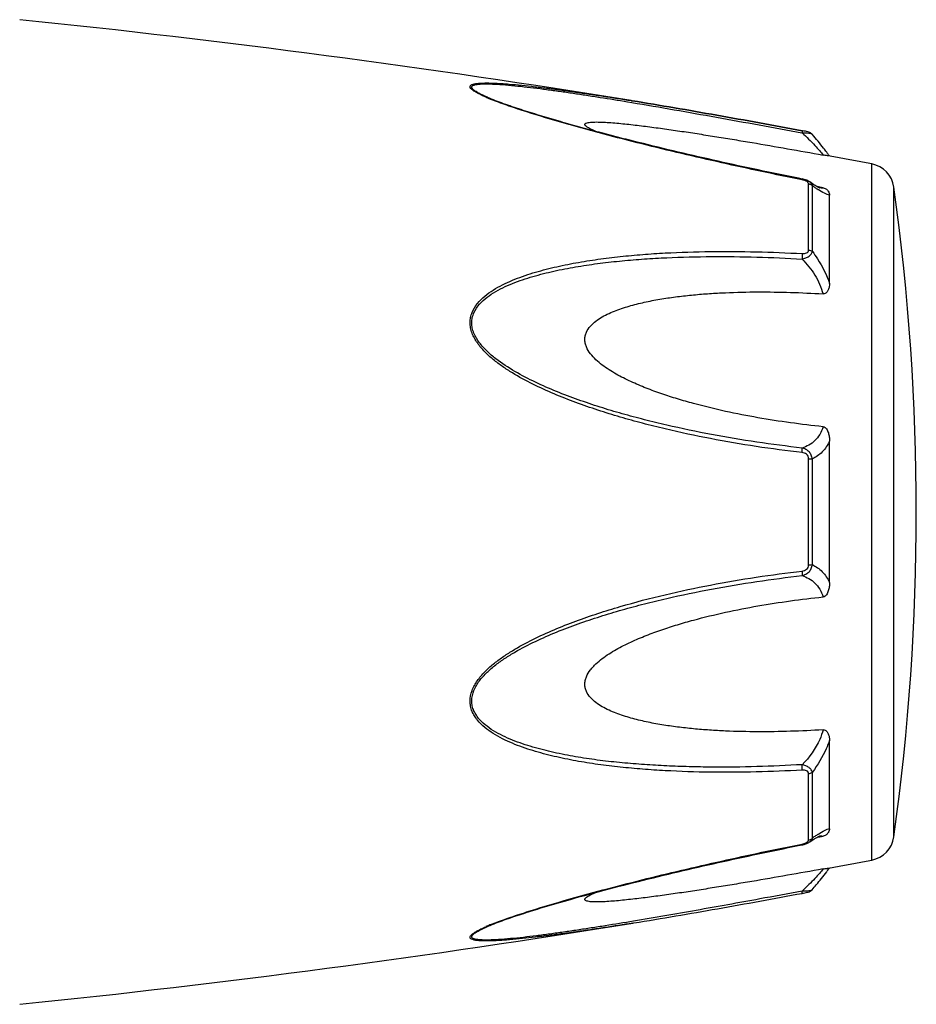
# Model space of a CAD drawing. Header units: millimetres. Extents: x 1279 to 58476, y -6899 to 74987.
# Tile 9 of 250: x 4490 to 4532, y -5952 to -5906. Entities that reach past the tile are written whole.
import ezdxf

# ---------------------------------------------------------------- set-up
doc = ezdxf.new("R2010")
doc.units = ezdxf.units.MM

msp = doc.modelspace()

# ---------------------------------------------------------------- linework, layer by layer
at = {"color": 0, "linetype": 'Continuous'}
for p, q in [((4511.862, -5909.502), (4511.859, -5909.501)), ((4518.396, -5909.666), (4518.607, -5909.701)), ((4518.572, -5909.612), (4518.591, -5909.615)), ((4518.591, -5909.615), (4518.62, -5909.62)), ((4518.62, -5909.62), (4518.591, -5909.615)), ((4526.657, -5911.139), (4526.675, -5911.142)), ((4526.694, -5911.041), (4526.678, -5911.038)), ((4527.153, -5911.209), (4527.153, -5911.209)), ((4529.975, -5945.624), (4529.975, -5912.615)), ((4526.682, -5913.329), (4526.506, -5913.294)), ((4526.981, -5916.697), (4526.981, -5913.555)), ((4527.033, -5913.464), (4527.033, -5913.463)), ((4527.041, -5913.469), (4527.033, -5913.464)), ((4527.16, -5916.768), (4527.16, -5913.645)), ((4527.518, -5913.717), (4527.388, -5913.692)), ((4527.507, -5913.752), (4527.507, -5913.752)), ((4527.667, -5913.745), (4527.518, -5913.717)), ((4531.024, -5944.525), (4531.024, -5913.714)), ((4527.975, -5918.279), (4527.975, -5914.095)), ((4527.975, -5932.467), (4527.975, -5925.755)), ((4526.981, -5931.63), (4526.981, -5926.59)), ((4527.16, -5931.616), (4527.16, -5926.604)), ((4527.975, -5944.135), (4527.975, -5939.947)), ((4526.981, -5944.674), (4526.981, -5941.528)), ((4527.16, -5944.584), (4527.16, -5941.457)), ((4527.032, -5944.766), (4527.033, -5944.766)), ((4527.033, -5944.766), (4527.041, -5944.76)), ((4527.386, -5944.539), (4527.512, -5944.515)), ((4527.505, -5944.478), (4527.506, -5944.478)), ((4527.512, -5944.515), (4527.667, -5944.486)), ((4526.49, -5944.939), (4526.682, -5944.901)), ((4518.648, -5948.614), (4518.696, -5948.607)), ((4511.883, -5948.721), (4511.885, -5948.721))]:
    msp.add_line(p, q, dxfattribs=at)
for centre, radius, start, end in [((4438.501, -6403.159), 500, 80.7849, 84.13647), ((4515.32, -5901.121), 9.088, 246.3609, 247.4013), ((4516.295, -5898.769), 11.634, 247.4181, 248.2786), ((4519.713, -5918.059), 10.1, 35.6084, 36.4199), ((4520.768, -5917.304), 8.803, 35.0395, 35.6116), ((4438.501, -6403.159), 499, 79.43712, 79.67776), ((4529.737, -5913.893), 1.3, 7.906, 79.4371), ((4526.405, -5914.724), 1.423, 75.2287, 78.791), ((4530.761, -5908.68), 6.132, 236.1693, 237.1241), ((4527.614, -5913.199), 0.564, 259.0707, 259.9327), ((4420.089, -5929.119), 112, 352.09404, 7.90596), ((4531.014, -5949.954), 6.609, 122.6489, 124.009), ((4526.896, -5944.674), 0.085, 350.9157, 359.9563), ((4532.807, -5952.599), 9.805, 124.0491, 125.1691), ((4529.737, -5944.346), 1.3, 280.5629, 352.094), ((4526.384, -5943.403), 1.527, 281.267, 282.0205), ((4438.501, -5455.08), 499, 280.32291, 280.56288), ((4519.801, -5940.251), 9.986, 323.6208, 324.6909), ((4521.082, -5941.164), 8.414, 324.7207, 325.0122), ((4525.203, -5939.208), 8.129, 280.4499, 280.9409), ((4438.501, -5455.08), 500, 275.86353, 279.22391), ((4515.395, -5957.284), 9.277, 112.3067, 113.5832), ((4516.356, -5959.605), 11.789, 111.7794, 112.3431)]:
    msp.add_arc(centre, radius, start, end, dxfattribs=at)
for points, knots in [([(4511.676, -5909.446), (4511.598, -5909.412), (4511.451, -5909.345), (4511.25, -5909.241), (4511.107, -5909.154), (4511.018, -5909.084), (4510.963, -5909.03), (4510.925, -5908.966), (4510.945, -5908.908), (4510.978, -5908.876), (4511.027, -5908.85), (4511.09, -5908.829), (4511.166, -5908.811), (4511.289, -5908.792), (4511.465, -5908.779), (4511.696, -5908.774), (4511.949, -5908.778), (4512.218, -5908.789), (4512.498, -5908.806), (4512.889, -5908.836), (4513.392, -5908.883), (4514.009, -5908.951), (4514.639, -5909.029), (4515.28, -5909.114), (4515.929, -5909.205), (4516.584, -5909.301), (4517.466, -5909.435), (4518.129, -5909.54), (4518.572, -5909.612)], [0, 0, 0, 0, 0.02948, 0.055907, 0.078214, 0.087353, 0.094931, 0.105555, 0.109954, 0.115017, 0.121315, 0.129009, 0.138057, 0.148338, 0.172058, 0.199047, 0.228459, 0.259634, 0.292171, 0.325754, 0.395293, 0.467136, 0.540634, 0.615369, 0.691049, 0.767475, 0.844512, 1, 1, 1, 1]), ([(4511.859, -5909.501), (4511.778, -5909.467), (4511.624, -5909.4), (4511.41, -5909.297), (4511.251, -5909.21), (4511.146, -5909.14), (4511.086, -5909.093), (4511.042, -5909.047), (4511.015, -5909.004), (4511.009, -5908.96), (4511.031, -5908.923), (4511.07, -5908.895), (4511.124, -5908.872), (4511.192, -5908.853), (4511.307, -5908.833), (4511.475, -5908.82), (4511.697, -5908.816), (4511.943, -5908.821), (4512.299, -5908.839), (4512.768, -5908.875), (4513.35, -5908.934), (4513.952, -5909.004), (4514.567, -5909.083), (4515.191, -5909.169), (4515.823, -5909.261), (4516.461, -5909.357), (4517.319, -5909.491), (4517.965, -5909.595), (4518.396, -5909.666)], [0, 0, 0, 0, 0.03089, 0.059177, 0.083881, 0.094457, 0.103528, 0.11093, 0.116684, 0.121223, 0.125685, 0.131127, 0.137993, 0.146338, 0.156051, 0.17896, 0.205464, 0.234539, 0.265468, 0.331155, 0.400252, 0.471609, 0.544574, 0.618731, 0.693793, 0.769568, 0.845928, 1, 1, 1, 1]), ([(4526.506, -5913.294), (4525.232, -5913.039), (4523.327, -5912.637), (4520.8, -5912.054), (4519.23, -5911.674), (4517.982, -5911.36), (4517.054, -5911.117), (4516.135, -5910.868), (4515.226, -5910.613), (4514.333, -5910.35), (4513.465, -5910.08), (4512.64, -5909.803), (4512.11, -5909.606), (4511.859, -5909.501)], [0, 0, 0, 0, 0.25737, 0.385747, 0.513657, 0.577329, 0.64069, 0.703648, 0.766063, 0.827658, 0.887975, 0.946116, 1, 1, 1, 1]), ([(4526.676, -5913.366), (4525.402, -5913.112), (4523.498, -5912.71), (4520.972, -5912.128), (4519.091, -5911.672), (4517.536, -5911.275), (4516.306, -5910.942), (4515.102, -5910.604), (4513.923, -5910.253), (4512.79, -5909.878), (4512.249, -5909.681), (4511.989, -5909.577)], [0, 0, 0, 0, 0.256646, 0.384673, 0.512244, 0.638988, 0.701822, 0.764153, 0.886175, 0.944757, 1, 1, 1, 1]), ([(4518.607, -5909.701), (4519.943, -5909.924), (4522.628, -5910.395), (4525.31, -5910.888), (4526.657, -5911.139)], [0, 0, 0, 0, 0.497132, 1, 1, 1, 1]), ([(4518.62, -5909.62), (4519.957, -5909.837), (4522.645, -5910.3), (4525.327, -5910.789), (4526.676, -5911.038)], [0, 0, 0, 0, 0.496975, 1, 1, 1, 1]), ([(4526.678, -5911.038), (4525.329, -5910.789), (4522.646, -5910.3), (4519.958, -5909.837), (4518.62, -5909.62)], [0, 0, 0, 0, 0.502936, 1, 1, 1, 1]), ([(4516.876, -5911.068), (4516.827, -5911.047), (4516.734, -5911.006), (4516.605, -5910.944), (4516.499, -5910.882), (4516.428, -5910.831), (4516.391, -5910.79), (4516.377, -5910.763), (4516.374, -5910.736), (4516.385, -5910.712), (4516.408, -5910.693), (4516.454, -5910.67), (4516.533, -5910.65), (4516.647, -5910.635), (4516.835, -5910.624), (4517.099, -5910.627), (4517.439, -5910.643), (4517.801, -5910.67), (4518.177, -5910.705), (4518.563, -5910.746), (4518.955, -5910.792), (4519.353, -5910.842), (4519.754, -5910.895), (4520.296, -5910.969), (4520.978, -5911.068), (4521.802, -5911.194), (4522.632, -5911.325), (4523.465, -5911.461), (4524.583, -5911.648), (4525.984, -5911.891), (4527.106, -5912.091), (4527.667, -5912.192)], [0, 0, 0, 0, 0.013224, 0.025246, 0.035584, 0.043707, 0.046793, 0.049242, 0.051265, 0.053246, 0.055591, 0.058505, 0.066098, 0.075763, 0.087038, 0.112872, 0.141444, 0.171707, 0.203125, 0.235343, 0.268137, 0.301392, 0.33501, 0.368911, 0.437385, 0.506544, 0.576211, 0.646269, 0.71663, 0.85801, 1, 1, 1, 1]), ([(4526.678, -5911.038), (4526.68, -5911.038), (4526.682, -5911.051), (4526.682, -5911.069), (4526.68, -5911.103), (4526.677, -5911.128), (4526.675, -5911.142)], [0, 0, 0, 0, 0.078563, 0.274425, 0.586251, 1, 1, 1, 1]), ([(4526.675, -5911.142), (4526.731, -5911.14), (4526.835, -5911.14), (4526.975, -5911.149), (4527.073, -5911.167), (4527.128, -5911.189), (4527.147, -5911.202), (4527.154, -5911.21)], [0, 0, 0, 0, 0.33971, 0.636245, 0.862204, 0.94183, 1, 1, 1, 1]), ([(4526.675, -5911.142), (4526.885, -5911.334), (4527.168, -5911.614), (4527.491, -5911.972), (4527.617, -5912.125), (4527.667, -5912.192)], [0, 0, 0, 0, 0.588807, 0.825815, 1, 1, 1, 1]), ([(4527.154, -5911.21), (4527.125, -5911.176), (4527.058, -5911.128), (4526.943, -5911.092), (4526.824, -5911.066), (4526.739, -5911.049), (4526.694, -5911.041)], [0, 0, 0, 0, 0.265729, 0.479644, 0.722816, 1, 1, 1, 1]), ([(4527.84, -5912.063), (4527.792, -5911.998), (4527.572, -5911.706), (4527.34, -5911.424), (4527.154, -5911.21)], [0, 0, 0, 0, 0.221481, 1, 1, 1, 1]), ([(4527.914, -5912.235), (4527.902, -5912.233), (4527.82, -5912.218), (4527.737, -5912.205), (4527.667, -5912.192)], [0, 0, 0, 0, 0.14802, 1, 1, 1, 1]), ([(4526.676, -5913.366), (4526.677, -5913.361), (4526.678, -5913.352), (4526.681, -5913.339), (4526.681, -5913.333), (4526.682, -5913.329), (4526.682, -5913.329)], [0, 0, 0, 0, 0.428218, 0.741394, 0.932956, 1, 1, 1, 1]), ([(4526.816, -5913.405), (4526.805, -5913.4), (4526.759, -5913.385), (4526.712, -5913.373), (4526.676, -5913.366)], [0, 0, 0, 0, 0.246414, 1, 1, 1, 1]), ([(4526.885, -5913.436), (4526.88, -5913.433), (4526.857, -5913.421), (4526.834, -5913.411), (4526.816, -5913.405)], [0, 0, 0, 0, 0.241505, 1, 1, 1, 1]), ([(4526.953, -5913.488), (4526.949, -5913.483), (4526.929, -5913.462), (4526.905, -5913.446), (4526.885, -5913.436)], [0, 0, 0, 0, 0.225244, 1, 1, 1, 1]), ([(4527.033, -5913.463), (4527.022, -5913.456), (4526.978, -5913.427), (4526.93, -5913.404), (4526.893, -5913.389)], [0, 0, 0, 0, 0.247211, 1, 1, 1, 1]), ([(4526.981, -5913.555), (4526.981, -5913.55), (4526.979, -5913.525), (4526.966, -5913.502), (4526.953, -5913.488)], [0, 0, 0, 0, 0.225175, 1, 1, 1, 1]), ([(4526.981, -5913.555), (4526.999, -5913.558), (4527.064, -5913.573), (4527.125, -5913.609), (4527.16, -5913.645)], [0, 0, 0, 0, 0.258764, 1, 1, 1, 1]), ([(4527.16, -5913.645), (4527.154, -5913.61), (4527.123, -5913.539), (4527.066, -5913.487), (4527.033, -5913.464)], [0, 0, 0, 0, 0.468978, 1, 1, 1, 1]), ([(4527.375, -5913.684), (4527.35, -5913.67), (4527.236, -5913.602), (4527.127, -5913.528), (4527.041, -5913.469)], [0, 0, 0, 0, 0.212027, 1, 1, 1, 1]), ([(4527.347, -5913.774), (4527.332, -5913.764), (4527.269, -5913.721), (4527.207, -5913.678), (4527.16, -5913.645)], [0, 0, 0, 0, 0.242177, 1, 1, 1, 1]), ([(4527.511, -5913.753), (4527.514, -5913.754), (4527.516, -5913.755), (4527.52, -5913.755), (4527.513, -5913.753), (4527.508, -5913.751), (4527.489, -5913.743), (4527.468, -5913.733), (4527.44, -5913.72), (4527.409, -5913.703), (4527.386, -5913.691), (4527.375, -5913.684)], [0, 0, 0, 0, 0.050729, 0.053439, 0.064665, 0.125059, 0.230112, 0.374221, 0.553235, 0.763061, 1, 1, 1, 1]), ([(4527.975, -5914.095), (4527.937, -5914.088), (4527.855, -5914.063), (4527.671, -5913.98), (4527.531, -5913.894), (4527.433, -5913.83)], [0, 0, 0, 0, 0.189472, 0.420855, 1, 1, 1, 1]), ([(4527.667, -5913.745), (4527.657, -5913.75), (4527.608, -5913.766), (4527.555, -5913.761), (4527.515, -5913.754)], [0, 0, 0, 0, 0.213215, 1, 1, 1, 1]), ([(4527.667, -5913.745), (4527.699, -5913.751), (4527.758, -5913.769), (4527.846, -5913.822), (4527.919, -5913.899), (4527.966, -5913.998), (4527.975, -5914.064), (4527.975, -5914.095)], [0, 0, 0, 0, 0.19482, 0.35748, 0.608365, 0.813655, 1, 1, 1, 1]), ([(4526.675, -5926.302), (4525.949, -5926.218), (4524.499, -5926.026), (4522.333, -5925.657), (4520.54, -5925.27), (4519.114, -5924.916), (4518.049, -5924.624), (4516.993, -5924.297), (4515.948, -5923.933), (4514.916, -5923.528), (4513.906, -5923.069), (4513.093, -5922.629), (4512.472, -5922.227), (4512.03, -5921.897), (4511.621, -5921.53), (4511.27, -5921.116), (4511.049, -5920.726), (4510.951, -5920.392), (4510.926, -5920.138), (4510.952, -5919.889), (4511.048, -5919.574), (4511.266, -5919.221), (4511.622, -5918.874), (4512.031, -5918.585), (4512.474, -5918.34), (4513.096, -5918.057), (4513.912, -5917.772), (4514.921, -5917.506), (4515.952, -5917.296), (4516.997, -5917.13), (4518.053, -5917.001), (4519.117, -5916.903), (4520.545, -5916.809), (4522.342, -5916.756), (4524.507, -5916.768), (4525.952, -5916.826), (4526.676, -5916.866)], [0, 0, 0, 0, 0.063635, 0.127396, 0.191296, 0.223303, 0.255348, 0.287434, 0.319562, 0.351727, 0.383919, 0.416107, 0.432182, 0.448215, 0.464156, 0.479907, 0.495291, 0.502793, 0.510127, 0.517331, 0.52445, 0.538608, 0.552922, 0.567437, 0.582127, 0.596956, 0.626929, 0.657232, 0.687777, 0.718508, 0.74939, 0.780398, 0.811517, 0.874045, 0.936883, 1, 1, 1, 1]), ([(4526.675, -5917.123), (4526.735, -5917.11), (4526.849, -5917.076), (4527, -5916.999), (4527.113, -5916.898), (4527.153, -5916.81), (4527.16, -5916.768)], [0, 0, 0, 0, 0.291894, 0.562609, 0.798475, 1, 1, 1, 1]), ([(4526.676, -5916.866), (4526.68, -5916.906), (4526.683, -5916.992), (4526.679, -5917.078), (4526.675, -5917.123)], [0, 0, 0, 0, 0.467767, 1, 1, 1, 1]), ([(4526.676, -5916.866), (4526.713, -5916.868), (4526.786, -5916.867), (4526.887, -5916.844), (4526.965, -5916.785), (4526.981, -5916.724), (4526.981, -5916.697)], [0, 0, 0, 0, 0.287056, 0.554503, 0.787456, 1, 1, 1, 1]), ([(4526.981, -5916.697), (4526.999, -5916.699), (4527.062, -5916.711), (4527.123, -5916.738), (4527.16, -5916.768)], [0, 0, 0, 0, 0.266982, 1, 1, 1, 1]), ([(4527.16, -5916.768), (4527.245, -5916.881), (4527.575, -5917.35), (4527.834, -5917.871), (4527.975, -5918.279)], [0, 0, 0, 0, 0.246978, 1, 1, 1, 1]), ([(4526.674, -5926.085), (4525.956, -5926.004), (4524.522, -5925.817), (4522.38, -5925.461), (4520.606, -5925.088), (4519.195, -5924.746), (4518.141, -5924.465), (4517.094, -5924.152), (4516.058, -5923.802), (4515.033, -5923.415), (4514.028, -5922.977), (4513.054, -5922.472), (4512.286, -5921.975), (4511.731, -5921.507), (4511.427, -5921.172), (4511.227, -5920.877), (4511.108, -5920.643), (4511.03, -5920.398), (4511.003, -5920.147), (4511.032, -5919.901), (4511.135, -5919.593), (4511.366, -5919.252), (4511.732, -5918.925), (4512.149, -5918.655), (4512.595, -5918.428), (4513.062, -5918.232), (4513.543, -5918.062), (4514.199, -5917.864), (4515.038, -5917.66), (4516.062, -5917.469), (4517.099, -5917.319), (4518.145, -5917.204), (4519.198, -5917.117), (4520.612, -5917.037), (4522.389, -5916.997), (4524.53, -5917.019), (4525.959, -5917.082), (4526.675, -5917.123)], [0, 0, 0, 0, 0.063589, 0.127295, 0.191136, 0.223111, 0.255121, 0.287171, 0.319267, 0.351401, 0.383569, 0.41575, 0.447866, 0.463844, 0.479652, 0.487454, 0.495134, 0.502662, 0.51, 0.517195, 0.524298, 0.538439, 0.552765, 0.567303, 0.582017, 0.596869, 0.611832, 0.626888, 0.657217, 0.687781, 0.718525, 0.749415, 0.780427, 0.811548, 0.874072, 0.936899, 1, 1, 1, 1]), ([(4526.675, -5917.123), (4526.905, -5917.352), (4527.314, -5917.863), (4527.585, -5918.464), (4527.667, -5918.778)], [0, 0, 0, 0, 0.500208, 1, 1, 1, 1]), ([(4527.667, -5925.073), (4527.151, -5925.021), (4526.119, -5924.897), (4524.578, -5924.657), (4523.043, -5924.358), (4521.774, -5924.051), (4520.769, -5923.762), (4520.021, -5923.521), (4519.282, -5923.251), (4518.557, -5922.944), (4517.97, -5922.649), (4517.52, -5922.379), (4517.197, -5922.156), (4516.897, -5921.907), (4516.633, -5921.625), (4516.465, -5921.352), (4516.388, -5921.116), (4516.369, -5920.936), (4516.388, -5920.759), (4516.464, -5920.537), (4516.632, -5920.292), (4516.897, -5920.057), (4517.198, -5919.863), (4517.521, -5919.699), (4517.972, -5919.51), (4518.56, -5919.322), (4519.285, -5919.146), (4520.023, -5919.009), (4520.771, -5918.902), (4521.525, -5918.819), (4522.284, -5918.758), (4523.303, -5918.702), (4524.583, -5918.674), (4526.124, -5918.696), (4527.153, -5918.745), (4527.667, -5918.778)], [0, 0, 0, 0, 0.063495, 0.12712, 0.190878, 0.25478, 0.286791, 0.31884, 0.350926, 0.383041, 0.415158, 0.431203, 0.447213, 0.463143, 0.478902, 0.4943, 0.5018, 0.509129, 0.516317, 0.523425, 0.537606, 0.551987, 0.566584, 0.581352, 0.596258, 0.626376, 0.656797, 0.687441, 0.718253, 0.749203, 0.780268, 0.811433, 0.874017, 0.936884, 1, 1, 1, 1]), ([(4527.975, -5918.279), (4527.975, -5918.33), (4527.967, -5918.434), (4527.931, -5918.559), (4527.883, -5918.652), (4527.833, -5918.717), (4527.761, -5918.77), (4527.699, -5918.78), (4527.667, -5918.778)], [0, 0, 0, 0, 0.238003, 0.476366, 0.597445, 0.721615, 0.853559, 1, 1, 1, 1]), ([(4527.667, -5925.073), (4527.63, -5925.202), (4527.53, -5925.443), (4527.295, -5925.742), (4527.004, -5925.957), (4526.786, -5926.049), (4526.674, -5926.085)], [0, 0, 0, 0, 0.272929, 0.523074, 0.761734, 1, 1, 1, 1]), ([(4527.667, -5925.073), (4527.701, -5925.077), (4527.766, -5925.103), (4527.835, -5925.179), (4527.884, -5925.268), (4527.932, -5925.392), (4527.967, -5925.555), (4527.975, -5925.688), (4527.975, -5925.754)], [0, 0, 0, 0, 0.125535, 0.252013, 0.377694, 0.502869, 0.751849, 1, 1, 1, 1]), ([(4527.16, -5926.604), (4527.153, -5926.542), (4527.12, -5926.417), (4527.01, -5926.259), (4526.855, -5926.144), (4526.735, -5926.1), (4526.674, -5926.085)], [0, 0, 0, 0, 0.250125, 0.500215, 0.750197, 1, 1, 1, 1]), ([(4526.675, -5926.302), (4526.679, -5926.26), (4526.682, -5926.188), (4526.68, -5926.115), (4526.674, -5926.085)], [0, 0, 0, 0, 0.583261, 1, 1, 1, 1]), ([(4527.975, -5925.755), (4527.888, -5925.944), (4527.664, -5926.285), (4527.331, -5926.521), (4527.16, -5926.604)], [0, 0, 0, 0, 0.522223, 1, 1, 1, 1]), ([(4526.981, -5926.59), (4526.981, -5926.551), (4526.967, -5926.473), (4526.894, -5926.378), (4526.789, -5926.322), (4526.713, -5926.307), (4526.675, -5926.302)], [0, 0, 0, 0, 0.249368, 0.500015, 0.750587, 1, 1, 1, 1]), ([(4526.981, -5926.59), (4526.998, -5926.59), (4527.058, -5926.592), (4527.118, -5926.597), (4527.16, -5926.604)], [0, 0, 0, 0, 0.284006, 1, 1, 1, 1]), ([(4526.675, -5932.135), (4526.736, -5932.12), (4526.856, -5932.075), (4527.01, -5931.961), (4527.12, -5931.803), (4527.153, -5931.679), (4527.16, -5931.616)], [0, 0, 0, 0, 0.249817, 0.499798, 0.74986, 1, 1, 1, 1]), ([(4526.676, -5931.918), (4526.714, -5931.913), (4526.79, -5931.897), (4526.894, -5931.842), (4526.967, -5931.747), (4526.981, -5931.669), (4526.981, -5931.63)], [0, 0, 0, 0, 0.249451, 0.500018, 0.750583, 1, 1, 1, 1]), ([(4526.981, -5931.63), (4526.998, -5931.63), (4527.058, -5931.628), (4527.118, -5931.623), (4527.16, -5931.616)], [0, 0, 0, 0, 0.284019, 1, 1, 1, 1]), ([(4527.16, -5931.616), (4527.331, -5931.7), (4527.664, -5931.936), (4527.888, -5932.278), (4527.975, -5932.467)], [0, 0, 0, 0, 0.477899, 1, 1, 1, 1]), ([(4526.675, -5941.359), (4525.951, -5941.399), (4524.506, -5941.458), (4522.341, -5941.473), (4520.545, -5941.413), (4519.116, -5941.32), (4518.052, -5941.224), (4516.996, -5941.094), (4515.951, -5940.927), (4514.92, -5940.717), (4513.911, -5940.45), (4513.096, -5940.165), (4512.474, -5939.881), (4512.031, -5939.636), (4511.622, -5939.347), (4511.326, -5939.055), (4511.136, -5938.787), (4511.022, -5938.569), (4510.95, -5938.332), (4510.918, -5937.997), (4511.009, -5937.567), (4511.268, -5937.103), (4511.621, -5936.69), (4512.029, -5936.323), (4512.472, -5935.992), (4513.093, -5935.591), (4513.906, -5935.151), (4514.916, -5934.692), (4515.948, -5934.287), (4516.994, -5933.924), (4518.401, -5933.49), (4520.18, -5933.023), (4522.334, -5932.569), (4524.5, -5932.196), (4525.95, -5932.002), (4526.676, -5931.918)], [0, 0, 0, 0, 0.063127, 0.125969, 0.188473, 0.219596, 0.250616, 0.281496, 0.312222, 0.342767, 0.373071, 0.403045, 0.417875, 0.432563, 0.447076, 0.461383, 0.468491, 0.475585, 0.482706, 0.489913, 0.504703, 0.520085, 0.535843, 0.551789, 0.567824, 0.583902, 0.616092, 0.648285, 0.680449, 0.712576, 0.744661, 0.808707, 0.872603, 0.936364, 1, 1, 1, 1]), ([(4526.674, -5941.101), (4525.958, -5941.142), (4524.529, -5941.205), (4522.743, -5941.226), (4521.319, -5941.202), (4520.256, -5941.162), (4519.197, -5941.101), (4518.144, -5941.018), (4517.097, -5940.903), (4516.061, -5940.75), (4515.038, -5940.559), (4514.034, -5940.315), (4513.219, -5940.053), (4512.595, -5939.791), (4512.148, -5939.563), (4511.732, -5939.294), (4511.426, -5939.019), (4511.227, -5938.762), (4511.107, -5938.551), (4511.029, -5938.319), (4510.994, -5937.987), (4511.094, -5937.562), (4511.367, -5937.109), (4511.731, -5936.712), (4512.147, -5936.36), (4512.593, -5936.045), (4513.216, -5935.662), (4514.029, -5935.241), (4515.034, -5934.803), (4516.058, -5934.415), (4517.095, -5934.068), (4518.142, -5933.755), (4519.195, -5933.471), (4520.606, -5933.129), (4522.382, -5932.765), (4524.523, -5932.404), (4525.957, -5932.216), (4526.675, -5932.135)], [0, 0, 0, 0, 0.063114, 0.125949, 0.157245, 0.188456, 0.219582, 0.250607, 0.281495, 0.312234, 0.342798, 0.373129, 0.40314, 0.417992, 0.432705, 0.447241, 0.461558, 0.468661, 0.475744, 0.482848, 0.490045, 0.504858, 0.520307, 0.536124, 0.552106, 0.56816, 0.584244, 0.616427, 0.648598, 0.680734, 0.712828, 0.744881, 0.776894, 0.808867, 0.872702, 0.936412, 1, 1, 1, 1]), ([(4526.676, -5931.918), (4526.679, -5931.96), (4526.683, -5932.032), (4526.681, -5932.105), (4526.675, -5932.135)], [0, 0, 0, 0, 0.582827, 1, 1, 1, 1]), ([(4526.675, -5932.135), (4526.787, -5932.171), (4527.005, -5932.264), (4527.295, -5932.479), (4527.53, -5932.778), (4527.63, -5933.019), (4527.667, -5933.148)], [0, 0, 0, 0, 0.238394, 0.476974, 0.727116, 1, 1, 1, 1]), ([(4527.975, -5932.467), (4527.975, -5932.533), (4527.967, -5932.666), (4527.931, -5932.829), (4527.884, -5932.954), (4527.835, -5933.042), (4527.766, -5933.118), (4527.701, -5933.145), (4527.667, -5933.148)], [0, 0, 0, 0, 0.248169, 0.497163, 0.622341, 0.748019, 0.874484, 1, 1, 1, 1]), ([(4527.667, -5939.447), (4527.153, -5939.479), (4526.124, -5939.528), (4524.583, -5939.55), (4523.303, -5939.522), (4522.284, -5939.465), (4521.525, -5939.404), (4520.771, -5939.321), (4520.023, -5939.214), (4519.285, -5939.076), (4518.56, -5938.9), (4517.972, -5938.712), (4517.521, -5938.523), (4517.198, -5938.358), (4516.897, -5938.164), (4516.632, -5937.929), (4516.463, -5937.684), (4516.388, -5937.462), (4516.369, -5937.285), (4516.389, -5937.105), (4516.465, -5936.868), (4516.599, -5936.651), (4516.763, -5936.457), (4516.946, -5936.273), (4517.197, -5936.065), (4517.52, -5935.841), (4517.97, -5935.571), (4518.557, -5935.276), (4519.282, -5934.969), (4520.021, -5934.699), (4520.769, -5934.458), (4521.774, -5934.17), (4523.043, -5933.863), (4524.578, -5933.564), (4526.119, -5933.324), (4527.151, -5933.201), (4527.667, -5933.148)], [0, 0, 0, 0, 0.063112, 0.125975, 0.188555, 0.219719, 0.250782, 0.281729, 0.312543, 0.343186, 0.373609, 0.403727, 0.418634, 0.433407, 0.448005, 0.462391, 0.476578, 0.483689, 0.490881, 0.498215, 0.505719, 0.521118, 0.528977, 0.536891, 0.552822, 0.568831, 0.584876, 0.616992, 0.649103, 0.681187, 0.713234, 0.745242, 0.809138, 0.87289, 0.93651, 1, 1, 1, 1]), ([(4527.667, -5939.447), (4527.627, -5939.602), (4527.41, -5940.214), (4527.02, -5940.758), (4526.674, -5941.101)], [0, 0, 0, 0, 0.247925, 1, 1, 1, 1]), ([(4527.667, -5939.447), (4527.699, -5939.445), (4527.761, -5939.454), (4527.833, -5939.507), (4527.883, -5939.572), (4527.931, -5939.666), (4527.967, -5939.791), (4527.975, -5939.895), (4527.975, -5939.946)], [0, 0, 0, 0, 0.146355, 0.278259, 0.402425, 0.523518, 0.761934, 1, 1, 1, 1]), ([(4527.975, -5939.947), (4527.928, -5940.083), (4527.716, -5940.616), (4527.42, -5941.115), (4527.16, -5941.457)], [0, 0, 0, 0, 0.251574, 1, 1, 1, 1]), ([(4527.16, -5941.457), (4527.153, -5941.415), (4527.113, -5941.327), (4527, -5941.226), (4526.849, -5941.148), (4526.734, -5941.114), (4526.674, -5941.101)], [0, 0, 0, 0, 0.201639, 0.43756, 0.708236, 1, 1, 1, 1]), ([(4526.675, -5941.359), (4526.68, -5941.319), (4526.683, -5941.232), (4526.678, -5941.146), (4526.674, -5941.101)], [0, 0, 0, 0, 0.467922, 1, 1, 1, 1]), ([(4526.981, -5941.528), (4526.981, -5941.5), (4526.965, -5941.44), (4526.887, -5941.381), (4526.785, -5941.358), (4526.712, -5941.357), (4526.675, -5941.359)], [0, 0, 0, 0, 0.212614, 0.445637, 0.713059, 1, 1, 1, 1]), ([(4526.981, -5941.528), (4526.999, -5941.526), (4527.062, -5941.514), (4527.123, -5941.487), (4527.16, -5941.457)], [0, 0, 0, 0, 0.267018, 1, 1, 1, 1]), ([(4527.449, -5944.389), (4527.544, -5944.328), (4527.68, -5944.246), (4527.859, -5944.166), (4527.938, -5944.142), (4527.975, -5944.135)], [0, 0, 0, 0, 0.577794, 0.80943, 1, 1, 1, 1]), ([(4527.975, -5944.135), (4527.975, -5944.167), (4527.966, -5944.233), (4527.919, -5944.332), (4527.846, -5944.409), (4527.758, -5944.462), (4527.699, -5944.479), (4527.667, -5944.486)], [0, 0, 0, 0, 0.186516, 0.391937, 0.642812, 0.805374, 1, 1, 1, 1]), ([(4511.982, -5948.658), (4512.241, -5948.554), (4512.783, -5948.356), (4513.916, -5947.981), (4515.4, -5947.537), (4517.226, -5947.036), (4519.714, -5946.396), (4522.865, -5945.657), (4525.402, -5945.117), (4526.676, -5944.863)], [0, 0, 0, 0, 0.055213, 0.113792, 0.23581, 0.360995, 0.487722, 0.743348, 1, 1, 1, 1]), ([(4526.676, -5944.863), (4526.677, -5944.868), (4526.678, -5944.877), (4526.681, -5944.89), (4526.681, -5944.896), (4526.683, -5944.9), (4526.682, -5944.901)], [0, 0, 0, 0, 0.428099, 0.741246, 0.932847, 1, 1, 1, 1]), ([(4526.815, -5944.825), (4526.821, -5944.823), (4526.844, -5944.814), (4526.867, -5944.803), (4526.884, -5944.794)], [0, 0, 0, 0, 0.257368, 1, 1, 1, 1]), ([(4526.837, -5944.86), (4526.855, -5944.854), (4526.923, -5944.83), (4526.988, -5944.797), (4527.032, -5944.766)], [0, 0, 0, 0, 0.254193, 1, 1, 1, 1]), ([(4526.884, -5944.794), (4526.897, -5944.787), (4526.938, -5944.762), (4526.975, -5944.72), (4526.98, -5944.687)], [0, 0, 0, 0, 0.308636, 1, 1, 1, 1]), ([(4526.981, -5944.674), (4526.999, -5944.671), (4527.064, -5944.656), (4527.125, -5944.62), (4527.16, -5944.584)], [0, 0, 0, 0, 0.258792, 1, 1, 1, 1]), ([(4527.033, -5944.766), (4527.066, -5944.743), (4527.123, -5944.691), (4527.154, -5944.619), (4527.16, -5944.584)], [0, 0, 0, 0, 0.53106, 1, 1, 1, 1]), ([(4527.041, -5944.76), (4527.071, -5944.739), (4527.179, -5944.666), (4527.289, -5944.595), (4527.37, -5944.548)], [0, 0, 0, 0, 0.283099, 1, 1, 1, 1]), ([(4527.37, -5944.548), (4527.399, -5944.532), (4527.445, -5944.507), (4527.493, -5944.485), (4527.511, -5944.478)], [0, 0, 0, 0, 0.632551, 1, 1, 1, 1]), ([(4527.506, -5944.478), (4527.521, -5944.475), (4527.575, -5944.467), (4527.633, -5944.469), (4527.667, -5944.486)], [0, 0, 0, 0, 0.296315, 1, 1, 1, 1]), ([(4511.883, -5948.721), (4512.134, -5948.617), (4512.665, -5948.42), (4513.489, -5948.144), (4514.355, -5947.875), (4515.549, -5947.523), (4517.073, -5947.105), (4519.553, -5946.467), (4522.692, -5945.731), (4525.22, -5945.193), (4526.49, -5944.939)], [0, 0, 0, 0, 0.054079, 0.112293, 0.172626, 0.23422, 0.359577, 0.486553, 0.742745, 1, 1, 1, 1]), ([(4527.667, -5946.046), (4527.105, -5946.147), (4525.981, -5946.348), (4524.578, -5946.59), (4523.459, -5946.777), (4522.624, -5946.914), (4521.793, -5947.045), (4520.968, -5947.171), (4520.285, -5947.269), (4519.742, -5947.344), (4519.34, -5947.396), (4518.942, -5947.446), (4518.549, -5947.491), (4518.163, -5947.532), (4517.787, -5947.567), (4517.425, -5947.593), (4517.086, -5947.609), (4516.823, -5947.61), (4516.636, -5947.599), (4516.524, -5947.583), (4516.447, -5947.563), (4516.402, -5947.538), (4516.382, -5947.518), (4516.373, -5947.493), (4516.379, -5947.466), (4516.396, -5947.439), (4516.435, -5947.397), (4516.508, -5947.345), (4516.617, -5947.284), (4516.747, -5947.22), (4516.842, -5947.179), (4516.891, -5947.159)], [0, 0, 0, 0, 0.142006, 0.283398, 0.353765, 0.423828, 0.493495, 0.562647, 0.631121, 0.66502, 0.698626, 0.731869, 0.764656, 0.796849, 0.828224, 0.858442, 0.886945, 0.912611, 0.92378, 0.93331, 0.940718, 0.943524, 0.945777, 0.947738, 0.949832, 0.952411, 0.955637, 0.963997, 0.974507, 0.98666, 1, 1, 1, 1]), ([(4527.667, -5946.046), (4527.617, -5946.113), (4527.491, -5946.267), (4527.268, -5946.515), (4526.989, -5946.8), (4526.784, -5946.997), (4526.674, -5947.097)], [0, 0, 0, 0, 0.174298, 0.411219, 0.692021, 1, 1, 1, 1]), ([(4527.154, -5947.03), (4527.22, -5946.954), (4527.457, -5946.676), (4527.684, -5946.388), (4527.841, -5946.175)], [0, 0, 0, 0, 0.274505, 1, 1, 1, 1]), ([(4527.667, -5946.046), (4527.699, -5946.04), (4527.783, -5946.025), (4527.867, -5946.012), (4527.92, -5946.002)], [0, 0, 0, 0, 0.376124, 1, 1, 1, 1]), ([(4526.674, -5947.097), (4526.004, -5947.221), (4524.333, -5947.53), (4521.67, -5948.012), (4519.675, -5948.356), (4518.682, -5948.522)], [0, 0, 0, 0, 0.251917, 0.627872, 1, 1, 1, 1]), ([(4518.696, -5948.607), (4520.021, -5948.391), (4522.683, -5947.932), (4525.341, -5947.449), (4526.677, -5947.202)], [0, 0, 0, 0, 0.497068, 1, 1, 1, 1]), ([(4527.154, -5947.03), (4527.148, -5947.037), (4527.129, -5947.05), (4527.073, -5947.073), (4526.975, -5947.09), (4526.834, -5947.1), (4526.73, -5947.099), (4526.674, -5947.097)], [0, 0, 0, 0, 0.057868, 0.137343, 0.363312, 0.660033, 1, 1, 1, 1]), ([(4526.677, -5947.202), (4526.68, -5947.201), (4526.681, -5947.188), (4526.681, -5947.171), (4526.679, -5947.136), (4526.676, -5947.111), (4526.674, -5947.097)], [0, 0, 0, 0, 0.078467, 0.274376, 0.586265, 1, 1, 1, 1]), ([(4526.745, -5947.189), (4526.785, -5947.181), (4526.859, -5947.166), (4526.965, -5947.142), (4527.067, -5947.107), (4527.127, -5947.061), (4527.154, -5947.03)], [0, 0, 0, 0, 0.273626, 0.507992, 0.727544, 1, 1, 1, 1]), ([(4518.648, -5948.614), (4518.201, -5948.687), (4517.532, -5948.793), (4516.642, -5948.929), (4515.981, -5949.025), (4515.327, -5949.117), (4514.68, -5949.203), (4514.043, -5949.281), (4513.421, -5949.35), (4512.913, -5949.398), (4512.518, -5949.428), (4512.235, -5949.446), (4511.964, -5949.457), (4511.708, -5949.462), (4511.474, -5949.457), (4511.296, -5949.443), (4511.171, -5949.424), (4511.093, -5949.407), (4511.028, -5949.385), (4510.978, -5949.359), (4510.943, -5949.327), (4510.931, -5949.285), (4510.943, -5949.24), (4510.974, -5949.195), (4511.021, -5949.148), (4511.11, -5949.077), (4511.253, -5948.989), (4511.456, -5948.884), (4511.605, -5948.817), (4511.684, -5948.782)], [0, 0, 0, 0, 0.155309, 0.232207, 0.308518, 0.38411, 0.45876, 0.532202, 0.604002, 0.673502, 0.707078, 0.73962, 0.77081, 0.800217, 0.827213, 0.851007, 0.8614, 0.870581, 0.878415, 0.8848, 0.889847, 0.894233, 0.899058, 0.905123, 0.912705, 0.92179, 0.943969, 0.970425, 1, 1, 1, 1]), ([(4518.682, -5948.522), (4518.236, -5948.596), (4517.57, -5948.706), (4516.683, -5948.845), (4516.025, -5948.945), (4515.372, -5949.041), (4514.726, -5949.131), (4514.09, -5949.214), (4513.467, -5949.289), (4512.863, -5949.352), (4512.376, -5949.391), (4512.004, -5949.411), (4511.748, -5949.418), (4511.513, -5949.416), (4511.336, -5949.404), (4511.213, -5949.385), (4511.138, -5949.368), (4511.078, -5949.345), (4511.034, -5949.318), (4511.01, -5949.279), (4511.014, -5949.234), (4511.041, -5949.19), (4511.085, -5949.143), (4511.146, -5949.094), (4511.253, -5949.021), (4511.416, -5948.931), (4511.639, -5948.825), (4511.799, -5948.756), (4511.883, -5948.721)], [0, 0, 0, 0, 0.153439, 0.229445, 0.304902, 0.379707, 0.453642, 0.526452, 0.597735, 0.666841, 0.732698, 0.763801, 0.793118, 0.81995, 0.843381, 0.853458, 0.862207, 0.869459, 0.875128, 0.87961, 0.884095, 0.889726, 0.896977, 0.905865, 0.916254, 0.94079, 0.969089, 1, 1, 1, 1])]:
    msp.add_open_spline(points, degree=3, knots=knots, dxfattribs=at)
for points in [[(4526.893, -5913.389), (4526.852, -5913.373), (4526.81, -5913.36), (4526.768, -5913.348)], [(4526.676, -5944.863), (4526.707, -5944.857), (4526.737, -5944.849), (4526.768, -5944.841)], [(4526.702, -5944.896), (4526.747, -5944.887), (4526.793, -5944.875), (4526.837, -5944.86)], [(4526.768, -5944.841), (4526.783, -5944.836), (4526.799, -5944.831), (4526.815, -5944.825)]]:
    msp.add_open_spline(points, degree=3, dxfattribs=at)

doc.saveas('drawing.dxf')
